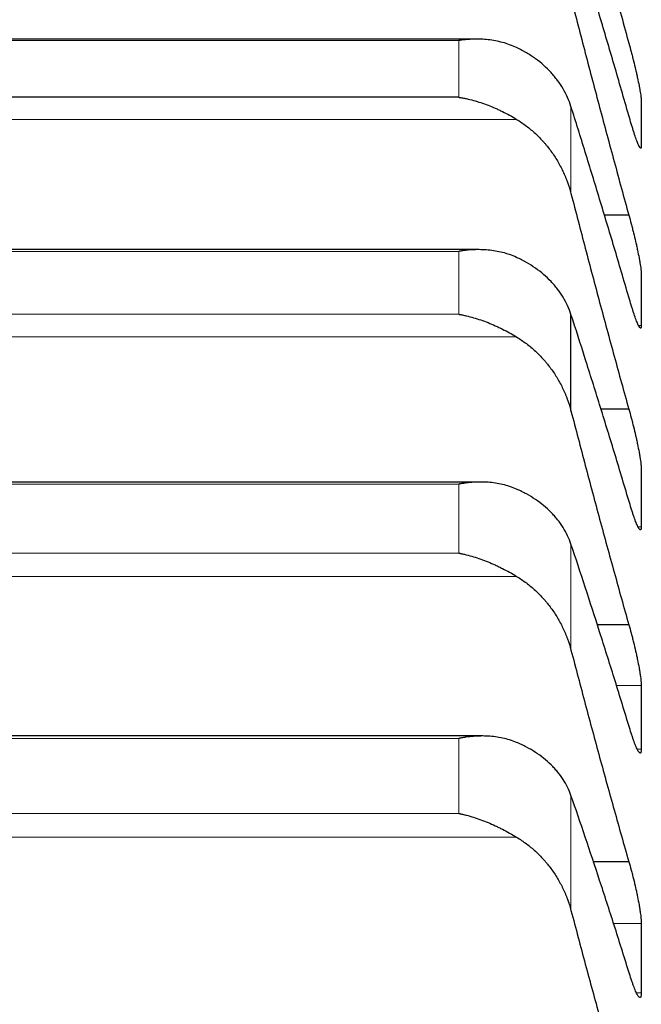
# Model space of a CAD drawing. Header units: inches. Extents: x 0 to 20790, y -12 to 14700.
# Tile 172 of 256: x 7785 to 7812, y 10500 to 10542. Entities that reach past the tile are written whole.
import ezdxf

# ---------------------------------------------------------------- set-up
doc = ezdxf.new("R2010")
doc.units = ezdxf.units.IN
doc.layers.add('1', color=7, linetype='Continuous', true_color=0xffffff)
doc.layers.add('254', color=7, linetype='Continuous', true_color=0xffffff)
doc.styles.add('latin_extended', font='simplex.shx')
doc.dimstyles.get("Standard").update_dxf_attribs({"dimtxt": 0.18, "dimasz": 0.18, "dimexe": 0.18, "dimexo": 0.0625, "dimgap": 0.09, "dimtad": 0, "dimtih": 1, "dimtoh": 1, "dimdec": 4, "dimzin": 0, "dimdsep": 46, "dimtxsty": 'Standard', "dimcen": 0.09, "dimadec": 0, "dimazin": 0, "dimtfac": 1, "dimtdec": 4, "dimtofl": 0, "dimtmove": 0, "dimatfit": 3, "dimfxl": 1, "dimtolj": 1, "dimtzin": 0, "dimarcsym": 0})

# ---------------------------------------------------------------- blocks, each defined once
blk = doc.blocks.new('_U12')
at = {"layer": '254', "color": 3, "linetype": 'Continuous', "lineweight": 13, "transparency": 16777216}
for p, q in [((1084.956, 11094.092), (1084.956, 8079.946)), ((8069.956, 9257.092), (8069.956, 8079.946)), ((1207.456, 8114.946), (7947.456, 8114.946))]:
    blk.add_line(p, q, dxfattribs=at)
at = {"layer": '254', "color": 3, "transparency": 16777216}
for points in [[(1207.456, 8135.363), (1207.456, 8094.529), (1084.956, 8114.946)], [(7947.456, 8094.529), (7947.456, 8135.363), (8069.956, 8114.946)]]:
    blk.add_solid(points, dxfattribs=at)
at = {"layer": 'Defpoints', "color": 0, "transparency": 16777216}
for p in [(1084.956, 11129.092), (8069.956, 9292.092), (8069.956, 8114.946)]:
    blk.add_point(p, dxfattribs=at)
at = {"layer": '254', "color": 2, "lineweight": 13, "transparency": 16777216, "insert": (4361.622, 8298.696), "char_height": 122.5, "attachment_point": 1, "style": 'latin_extended'}
blk.add_mtext('\\A1;6985', dxfattribs=at)

msp = doc.modelspace()

# ---------------------------------------------------------------- linework, layer by layer
at = {"layer": '1', "color": 2, "linetype": 'Continuous', "lineweight": 25}
for p, q in [((7804.854, 10541.266), (7767.082, 10541.266)), ((7804.1, 10538.763), (7767.812, 10538.763)), ((7811.418, 10533.689), (7810.348, 10533.689)), ((7804.943, 10532.205), (7766.994, 10532.205)), ((7808.929, 10525.262), (7808.929, 10529.413)), ((7811.418, 10525.341), (7810.195, 10525.341)), ((7805.031, 10522.202), (7766.906, 10522.202)), ((7811.418, 10516.059), (7810.034, 10516.059)), ((7805.119, 10511.272), (7766.818, 10511.272)), ((7811.418, 10505.859), (7809.864, 10505.859))]:
    msp.add_line(p, q, dxfattribs=at)
at = {"layer": '1', "color": 110, "linetype": 'Continuous', "lineweight": 13}
for p, q in [((7804.1, 10541.207), (7767.812, 10541.207)), ((7804.1, 10538.763), (7804.1, 10541.207)), ((7808.929, 10534.62), (7808.929, 10538.363)), ((7806.587, 10537.813), (7765.324, 10537.813)), ((7804.1, 10532.132), (7767.812, 10532.132)), ((7804.1, 10529.422), (7804.1, 10532.132)), ((7804.1, 10529.422), (7767.812, 10529.422)), ((7811.953, 10528.937), (7811.839, 10528.937)), ((7806.587, 10528.447), (7765.324, 10528.447)), ((7804.1, 10522.113), (7767.812, 10522.113)), ((7804.1, 10519.142), (7804.1, 10522.113)), ((7811.953, 10520.282), (7811.815, 10520.282)), ((7808.929, 10514.972), (7808.929, 10519.522)), ((7804.1, 10519.142), (7767.812, 10519.142)), ((7806.587, 10518.143), (7765.324, 10518.143)), ((7811.953, 10513.443), (7810.869, 10513.443)), ((7804.1, 10511.166), (7767.812, 10511.166)), ((7804.1, 10507.938), (7804.1, 10511.166)), ((7811.953, 10510.702), (7811.787, 10510.702)), ((7808.929, 10503.765), (7808.929, 10508.708)), ((7804.1, 10507.938), (7767.812, 10507.938)), ((7806.587, 10506.917), (7765.324, 10506.917)), ((7811.953, 10503.204), (7810.736, 10503.204)), ((7811.953, 10500.213), (7811.753, 10500.213))]:
    msp.add_line(p, q, dxfattribs=at)
at = {"layer": '1', "color": 2, "linetype": 'Continuous', "lineweight": 25}
for points in [[(7808.929, 10550.477), (7809.133, 10549.686), (7809.543, 10548.108), (7810.162, 10545.754), (7810.787, 10543.415), (7811.207, 10541.864), (7811.418, 10541.091)], [(7811.418, 10537.98), (7811.207, 10538.714), (7810.787, 10540.165), (7810.162, 10542.286), (7809.543, 10544.355), (7809.133, 10545.697), (7808.929, 10546.36)], [(7808.929, 10543.029), (7809.133, 10542.239), (7809.543, 10540.664), (7810.162, 10538.319), (7810.787, 10535.993), (7811.207, 10534.455), (7811.418, 10533.689)], [(7811.953, 10538.619), (7811.955, 10538.291), (7811.956, 10537.963), (7811.956, 10537.636)], [(7811.418, 10530.164), (7811.207, 10530.886), (7810.787, 10532.31), (7810.162, 10534.389), (7809.543, 10536.41), (7809.133, 10537.719), (7808.929, 10538.363)], [(7811.956, 10537.636), (7811.956, 10537.308), (7811.955, 10536.98), (7811.953, 10536.652)], [(7808.929, 10534.62), (7809.133, 10533.831), (7809.543, 10532.262), (7810.162, 10529.93), (7810.787, 10527.622), (7811.207, 10526.098), (7811.418, 10525.341)], [(7811.953, 10531.165), (7811.955, 10530.794), (7811.956, 10530.422), (7811.956, 10530.051)], [(7811.956, 10530.051), (7811.956, 10529.68), (7811.955, 10529.308), (7811.953, 10528.937)], [(7811.418, 10521.407), (7811.207, 10522.115), (7810.787, 10523.512), (7810.162, 10525.545), (7809.543, 10527.515), (7809.133, 10528.787), (7808.929, 10529.413)], [(7808.929, 10525.262), (7809.133, 10524.477), (7809.543, 10522.915), (7810.162, 10520.601), (7810.787, 10518.314), (7811.207, 10516.807), (7811.418, 10516.059)], [(7811.953, 10522.769), (7811.955, 10522.354), (7811.956, 10521.94), (7811.956, 10521.525)], [(7811.956, 10521.525), (7811.956, 10521.111), (7811.955, 10520.697), (7811.953, 10520.282)], [(7811.418, 10511.723), (7811.207, 10512.417), (7810.787, 10513.783), (7810.162, 10515.766), (7809.543, 10517.683), (7809.133, 10518.917), (7808.929, 10519.522)], [(7808.929, 10514.972), (7809.133, 10514.191), (7809.543, 10512.639), (7810.162, 10510.345), (7810.787, 10508.083), (7811.207, 10506.597), (7811.418, 10505.859)], [(7811.953, 10513.443), (7811.955, 10512.987), (7811.956, 10512.53), (7811.956, 10512.073)], [(7811.956, 10512.073), (7811.956, 10511.616), (7811.955, 10511.159), (7811.953, 10510.702)], [(7811.418, 10501.127), (7811.207, 10501.806), (7810.787, 10503.14), (7810.162, 10505.07), (7809.543, 10506.93), (7809.133, 10508.124), (7808.929, 10508.708)], [(7808.929, 10503.765), (7809.133, 10502.989), (7809.543, 10501.451), (7810.162, 10499.181), (7810.787, 10496.947), (7811.207, 10495.483), (7811.418, 10494.757)], [(7811.953, 10503.204), (7811.955, 10502.705), (7811.956, 10502.207), (7811.956, 10501.708)], [(7811.956, 10501.708), (7811.956, 10501.21), (7811.955, 10500.711), (7811.953, 10500.213)]]:
    msp.add_open_spline(points, degree=3, dxfattribs=at)
for points, knots in [([(7806.587, 10540.901), (7806.488, 10540.948), (7806.387, 10540.99), (7806.186, 10541.063), (7806.085, 10541.095), (7805.881, 10541.15), (7805.778, 10541.173), (7805.572, 10541.212), (7805.468, 10541.227), (7805.258, 10541.251), (7805.153, 10541.258), (7804.943, 10541.267), (7804.838, 10541.267), (7804.628, 10541.262), (7804.523, 10541.255), (7804.364, 10541.241), (7804.285, 10541.233), (7804.193, 10541.221), (7804.146, 10541.214), (7804.126, 10541.211), (7804.113, 10541.209), (7804.106, 10541.208), (7804.1, 10541.207)], [0, 0, 0, 0, 0.125, 0.125, 0.25, 0.25, 0.375, 0.375, 0.5, 0.5, 0.625, 0.625, 0.75, 0.75, 0.875, 0.875, 0.9375, 0.96875, 0.984375, 0.992187, 0.992187, 1, 1, 1, 1]), ([(7808.929, 10538.363), (7808.887, 10538.498), (7808.837, 10538.629), (7808.722, 10538.886), (7808.593, 10539.136), (7808.436, 10539.375), (7808.306, 10539.549), (7808.261, 10539.606), (7808.191, 10539.691), (7808.167, 10539.719), (7808.119, 10539.775), (7808.094, 10539.802), (7807.969, 10539.938), (7807.758, 10540.145), (7807.523, 10540.334), (7807.276, 10540.513), (7807.146, 10540.598), (7806.976, 10540.698), (7806.942, 10540.718), (7806.873, 10540.756), (7806.768, 10540.813), (7806.66, 10540.867), (7806.587, 10540.901)], [0, 0, 0, 0, 0.125, 0.125, 0.25, 0.375, 0.375, 0.4375, 0.4375, 0.46875, 0.46875, 0.5, 0.5, 0.625, 0.75, 0.75, 0.875, 0.875, 0.90625, 0.90625, 0.9375, 1, 1, 1, 1]), ([(7811.418, 10541.091), (7811.453, 10540.967), (7811.487, 10540.841), (7811.537, 10540.651), (7811.554, 10540.587), (7811.578, 10540.491), (7811.587, 10540.458), (7811.603, 10540.394), (7811.611, 10540.362), (7811.651, 10540.201), (7811.682, 10540.076), (7811.725, 10539.891), (7811.739, 10539.83), (7811.759, 10539.74), (7811.766, 10539.71), (7811.779, 10539.651), (7811.786, 10539.622), (7811.817, 10539.478), (7811.839, 10539.37), (7811.864, 10539.244), (7811.869, 10539.219), (7811.878, 10539.17), (7811.883, 10539.146), (7811.895, 10539.076), (7811.903, 10539.031), (7811.924, 10538.907), (7811.935, 10538.833), (7811.944, 10538.755), (7811.945, 10538.74), (7811.948, 10538.712), (7811.949, 10538.698), (7811.952, 10538.66), (7811.953, 10538.638), (7811.953, 10538.619)], [0, 0, 0, 0, 0.125, 0.125, 0.1875, 0.1875, 0.21875, 0.21875, 0.25, 0.25, 0.375, 0.375, 0.4375, 0.4375, 0.46875, 0.46875, 0.5, 0.5, 0.625, 0.625, 0.65625, 0.65625, 0.6875, 0.6875, 0.75, 0.75, 0.875, 0.875, 0.90625, 0.90625, 0.9375, 0.9375, 1, 1, 1, 1]), ([(7804.1, 10538.763), (7804.103, 10538.763), (7804.106, 10538.762), (7804.113, 10538.761), (7804.116, 10538.761), (7804.126, 10538.759), (7804.146, 10538.756), (7804.193, 10538.748), (7804.285, 10538.732), (7804.364, 10538.716), (7804.522, 10538.682), (7804.627, 10538.656), (7804.941, 10538.571), (7805.149, 10538.503), (7805.46, 10538.383), (7805.564, 10538.341), (7805.719, 10538.272), (7805.771, 10538.249), (7805.875, 10538.2), (7805.927, 10538.175), (7806.082, 10538.099), (7806.184, 10538.045), (7806.387, 10537.933), (7806.487, 10537.874), (7806.587, 10537.813)], [0, 0, 0, 0, 0.003906, 0.003906, 0.007813, 0.007813, 0.015625, 0.03125, 0.0625, 0.125, 0.125, 0.25, 0.25, 0.5, 0.5, 0.625, 0.625, 0.6875, 0.6875, 0.75, 0.75, 0.875, 0.875, 1, 1, 1, 1]), ([(7806.587, 10537.813), (7806.733, 10537.725), (7806.873, 10537.629), (7807.142, 10537.425), (7807.4, 10537.209), (7807.636, 10536.968), (7807.777, 10536.809), (7807.804, 10536.777), (7807.859, 10536.712), (7807.886, 10536.68), (7807.967, 10536.58), (7808.018, 10536.513), (7808.168, 10536.307), (7808.261, 10536.167), (7808.432, 10535.877), (7808.511, 10535.729), (7808.619, 10535.5), (7808.654, 10535.423), (7808.703, 10535.305), (7808.718, 10535.266), (7808.749, 10535.187), (7808.764, 10535.147), (7808.837, 10534.947), (7808.887, 10534.785), (7808.929, 10534.62)], [0, 0, 0, 0, 0.125, 0.125, 0.25, 0.375, 0.375, 0.40625, 0.40625, 0.4375, 0.4375, 0.5, 0.5, 0.625, 0.625, 0.75, 0.75, 0.8125, 0.8125, 0.84375, 0.84375, 0.875, 0.875, 1, 1, 1, 1]), ([(7811.953, 10536.652), (7811.953, 10536.633), (7811.951, 10536.602), (7811.943, 10536.574), (7811.934, 10536.568), (7811.926, 10536.569), (7811.923, 10536.57), (7811.917, 10536.574), (7811.914, 10536.577), (7811.896, 10536.594), (7811.88, 10536.621), (7811.855, 10536.67), (7811.85, 10536.68), (7811.842, 10536.697), (7811.839, 10536.703), (7811.833, 10536.715), (7811.819, 10536.746), (7811.793, 10536.81), (7811.767, 10536.877), (7811.74, 10536.95), (7811.726, 10536.989), (7811.682, 10537.114), (7811.651, 10537.205), (7811.604, 10537.354), (7811.588, 10537.406), (7811.563, 10537.486), (7811.554, 10537.513), (7811.538, 10537.569), (7811.529, 10537.597), (7811.487, 10537.738), (7811.453, 10537.857), (7811.418, 10537.98)], [0, 0, 0, 0, 0.0625, 0.125, 0.1875, 0.1875, 0.21875, 0.21875, 0.25, 0.25, 0.375, 0.375, 0.40625, 0.40625, 0.421875, 0.421875, 0.4375, 0.5, 0.5625, 0.5625, 0.625, 0.625, 0.75, 0.75, 0.8125, 0.8125, 0.84375, 0.84375, 0.875, 0.875, 1, 1, 1, 1]), ([(7811.418, 10533.689), (7811.453, 10533.567), (7811.487, 10533.442), (7811.537, 10533.252), (7811.554, 10533.189), (7811.578, 10533.093), (7811.587, 10533.06), (7811.603, 10532.996), (7811.611, 10532.963), (7811.651, 10532.802), (7811.682, 10532.676), (7811.725, 10532.489), (7811.739, 10532.427), (7811.759, 10532.335), (7811.766, 10532.305), (7811.779, 10532.245), (7811.786, 10532.215), (7811.817, 10532.069), (7811.839, 10531.958), (7811.864, 10531.828), (7811.869, 10531.802), (7811.878, 10531.751), (7811.883, 10531.726), (7811.895, 10531.653), (7811.903, 10531.607), (7811.924, 10531.476), (7811.935, 10531.399), (7811.944, 10531.315), (7811.945, 10531.299), (7811.948, 10531.268), (7811.949, 10531.253), (7811.952, 10531.212), (7811.953, 10531.187), (7811.953, 10531.165)], [0, 0, 0, 0, 0.125, 0.125, 0.1875, 0.1875, 0.21875, 0.21875, 0.25, 0.25, 0.375, 0.375, 0.4375, 0.4375, 0.46875, 0.46875, 0.5, 0.5, 0.625, 0.625, 0.65625, 0.65625, 0.6875, 0.6875, 0.75, 0.75, 0.875, 0.875, 0.90625, 0.90625, 0.9375, 0.9375, 1, 1, 1, 1]), ([(7806.587, 10531.871), (7806.488, 10531.916), (7806.387, 10531.956), (7806.186, 10532.026), (7806.085, 10532.056), (7805.881, 10532.107), (7805.778, 10532.129), (7805.572, 10532.164), (7805.468, 10532.177), (7805.258, 10532.197), (7805.153, 10532.202), (7804.943, 10532.207), (7804.838, 10532.205), (7804.628, 10532.196), (7804.523, 10532.188), (7804.364, 10532.171), (7804.285, 10532.161), (7804.193, 10532.147), (7804.146, 10532.14), (7804.126, 10532.137), (7804.113, 10532.135), (7804.106, 10532.134), (7804.1, 10532.132)], [0, 0, 0, 0, 0.125, 0.125, 0.25, 0.25, 0.375, 0.375, 0.5, 0.5, 0.625, 0.625, 0.75, 0.75, 0.875, 0.875, 0.9375, 0.96875, 0.984375, 0.992187, 0.992187, 1, 1, 1, 1]), ([(7808.929, 10529.413), (7808.887, 10529.543), (7808.837, 10529.671), (7808.722, 10529.92), (7808.593, 10530.163), (7808.436, 10530.394), (7808.306, 10530.563), (7808.261, 10530.618), (7808.191, 10530.7), (7808.167, 10530.728), (7808.119, 10530.781), (7808.094, 10530.808), (7807.969, 10530.939), (7807.758, 10531.14), (7807.523, 10531.322), (7807.276, 10531.495), (7807.146, 10531.578), (7806.976, 10531.674), (7806.942, 10531.693), (7806.873, 10531.731), (7806.768, 10531.786), (7806.66, 10531.838), (7806.587, 10531.871)], [0, 0, 0, 0, 0.125, 0.125, 0.25, 0.375, 0.375, 0.4375, 0.4375, 0.46875, 0.46875, 0.5, 0.5, 0.625, 0.75, 0.75, 0.875, 0.875, 0.90625, 0.90625, 0.9375, 1, 1, 1, 1]), ([(7811.953, 10528.937), (7811.953, 10528.915), (7811.951, 10528.878), (7811.943, 10528.843), (7811.934, 10528.832), (7811.926, 10528.829), (7811.923, 10528.828), (7811.917, 10528.83), (7811.914, 10528.831), (7811.896, 10528.842), (7811.88, 10528.863), (7811.855, 10528.906), (7811.85, 10528.915), (7811.842, 10528.93), (7811.839, 10528.936), (7811.833, 10528.947), (7811.819, 10528.975), (7811.793, 10529.033), (7811.767, 10529.096), (7811.74, 10529.164), (7811.726, 10529.201), (7811.682, 10529.32), (7811.651, 10529.408), (7811.604, 10529.551), (7811.588, 10529.601), (7811.563, 10529.679), (7811.554, 10529.706), (7811.538, 10529.76), (7811.529, 10529.787), (7811.487, 10529.926), (7811.453, 10530.042), (7811.418, 10530.164)], [0, 0, 0, 0, 0.0625, 0.125, 0.1875, 0.1875, 0.21875, 0.21875, 0.25, 0.25, 0.375, 0.375, 0.40625, 0.40625, 0.421875, 0.421875, 0.4375, 0.5, 0.5625, 0.5625, 0.625, 0.625, 0.75, 0.75, 0.8125, 0.8125, 0.84375, 0.84375, 0.875, 0.875, 1, 1, 1, 1]), ([(7804.1, 10529.422), (7804.103, 10529.422), (7804.106, 10529.421), (7804.113, 10529.42), (7804.116, 10529.42), (7804.126, 10529.418), (7804.146, 10529.414), (7804.193, 10529.406), (7804.285, 10529.388), (7804.47, 10529.348), (7804.627, 10529.307), (7804.941, 10529.217), (7805.149, 10529.146), (7805.46, 10529.024), (7805.564, 10528.98), (7805.719, 10528.91), (7805.771, 10528.886), (7805.875, 10528.837), (7805.927, 10528.812), (7806.082, 10528.734), (7806.184, 10528.68), (7806.387, 10528.567), (7806.487, 10528.508), (7806.587, 10528.447)], [0, 0, 0, 0, 0.003906, 0.003906, 0.007813, 0.007813, 0.015625, 0.03125, 0.0625, 0.125, 0.25, 0.25, 0.5, 0.5, 0.625, 0.625, 0.6875, 0.6875, 0.75, 0.75, 0.875, 0.875, 1, 1, 1, 1]), ([(7806.587, 10528.447), (7806.733, 10528.359), (7806.873, 10528.263), (7807.142, 10528.06), (7807.4, 10527.844), (7807.636, 10527.603), (7807.777, 10527.445), (7807.804, 10527.413), (7807.859, 10527.348), (7807.886, 10527.316), (7807.967, 10527.216), (7808.018, 10527.149), (7808.168, 10526.944), (7808.261, 10526.804), (7808.432, 10526.515), (7808.511, 10526.367), (7808.619, 10526.139), (7808.654, 10526.062), (7808.703, 10525.945), (7808.718, 10525.906), (7808.749, 10525.827), (7808.764, 10525.787), (7808.837, 10525.588), (7808.887, 10525.426), (7808.929, 10525.262)], [0, 0, 0, 0, 0.125, 0.125, 0.25, 0.375, 0.375, 0.40625, 0.40625, 0.4375, 0.4375, 0.5, 0.5, 0.625, 0.625, 0.75, 0.75, 0.8125, 0.8125, 0.84375, 0.84375, 0.875, 0.875, 1, 1, 1, 1]), ([(7811.418, 10525.341), (7811.453, 10525.22), (7811.487, 10525.097), (7811.537, 10524.908), (7811.554, 10524.845), (7811.578, 10524.749), (7811.587, 10524.717), (7811.603, 10524.652), (7811.611, 10524.62), (7811.651, 10524.458), (7811.682, 10524.331), (7811.725, 10524.142), (7811.739, 10524.08), (7811.759, 10523.987), (7811.766, 10523.956), (7811.779, 10523.895), (7811.786, 10523.865), (7811.817, 10523.716), (7811.839, 10523.602), (7811.864, 10523.468), (7811.869, 10523.442), (7811.878, 10523.389), (7811.883, 10523.363), (7811.895, 10523.288), (7811.903, 10523.24), (7811.924, 10523.103), (7811.935, 10523.022), (7811.944, 10522.932), (7811.945, 10522.914), (7811.948, 10522.881), (7811.949, 10522.865), (7811.952, 10522.82), (7811.953, 10522.793), (7811.953, 10522.769)], [0, 0, 0, 0, 0.125, 0.125, 0.1875, 0.1875, 0.21875, 0.21875, 0.25, 0.25, 0.375, 0.375, 0.4375, 0.4375, 0.46875, 0.46875, 0.5, 0.5, 0.625, 0.625, 0.65625, 0.65625, 0.6875, 0.6875, 0.75, 0.75, 0.875, 0.875, 0.90625, 0.90625, 0.9375, 0.9375, 1, 1, 1, 1]), ([(7806.587, 10521.897), (7806.488, 10521.941), (7806.387, 10521.979), (7806.186, 10522.045), (7806.085, 10522.073), (7805.881, 10522.121), (7805.778, 10522.14), (7805.572, 10522.171), (7805.468, 10522.183), (7805.258, 10522.198), (7805.153, 10522.202), (7804.943, 10522.202), (7804.838, 10522.199), (7804.628, 10522.186), (7804.523, 10522.176), (7804.364, 10522.156), (7804.285, 10522.145), (7804.193, 10522.13), (7804.146, 10522.122), (7804.126, 10522.118), (7804.113, 10522.116), (7804.106, 10522.115), (7804.1, 10522.113)], [0, 0, 0, 0, 0.125, 0.125, 0.25, 0.25, 0.375, 0.375, 0.5, 0.5, 0.625, 0.625, 0.75, 0.75, 0.875, 0.875, 0.9375, 0.96875, 0.984375, 0.992188, 0.992188, 1, 1, 1, 1]), ([(7808.929, 10519.522), (7808.887, 10519.649), (7808.837, 10519.772), (7808.722, 10520.013), (7808.593, 10520.248), (7808.436, 10520.472), (7808.306, 10520.635), (7808.261, 10520.688), (7808.191, 10520.768), (7808.167, 10520.794), (7808.119, 10520.846), (7808.094, 10520.871), (7807.969, 10520.998), (7807.758, 10521.192), (7807.523, 10521.368), (7807.276, 10521.535), (7807.146, 10521.614), (7806.976, 10521.707), (7806.942, 10521.726), (7806.873, 10521.762), (7806.768, 10521.815), (7806.66, 10521.865), (7806.587, 10521.897)], [0, 0, 0, 0, 0.125, 0.125, 0.25, 0.375, 0.375, 0.4375, 0.4375, 0.46875, 0.46875, 0.5, 0.5, 0.625, 0.75, 0.75, 0.875, 0.875, 0.90625, 0.90625, 0.9375, 1, 1, 1, 1]), ([(7811.953, 10520.282), (7811.953, 10520.258), (7811.951, 10520.216), (7811.943, 10520.173), (7811.934, 10520.157), (7811.926, 10520.149), (7811.923, 10520.148), (7811.917, 10520.146), (7811.914, 10520.146), (7811.896, 10520.151), (7811.88, 10520.167), (7811.855, 10520.203), (7811.85, 10520.211), (7811.842, 10520.225), (7811.839, 10520.229), (7811.833, 10520.239), (7811.819, 10520.264), (7811.793, 10520.317), (7811.767, 10520.375), (7811.74, 10520.439), (7811.726, 10520.474), (7811.682, 10520.586), (7811.651, 10520.67), (7811.604, 10520.809), (7811.588, 10520.857), (7811.563, 10520.933), (7811.554, 10520.959), (7811.538, 10521.011), (7811.529, 10521.038), (7811.487, 10521.173), (7811.453, 10521.287), (7811.418, 10521.407)], [0, 0, 0, 0, 0.0625, 0.125, 0.1875, 0.1875, 0.21875, 0.21875, 0.25, 0.25, 0.375, 0.375, 0.40625, 0.40625, 0.421875, 0.421875, 0.4375, 0.5, 0.5625, 0.5625, 0.625, 0.625, 0.75, 0.75, 0.8125, 0.8125, 0.84375, 0.84375, 0.875, 0.875, 1, 1, 1, 1]), ([(7804.1, 10519.142), (7804.103, 10519.141), (7804.106, 10519.141), (7804.113, 10519.139), (7804.116, 10519.139), (7804.126, 10519.137), (7804.146, 10519.133), (7804.193, 10519.124), (7804.285, 10519.104), (7804.47, 10519.061), (7804.627, 10519.018), (7804.941, 10518.924), (7805.149, 10518.851), (7805.46, 10518.725), (7805.564, 10518.68), (7805.719, 10518.609), (7805.771, 10518.585), (7805.875, 10518.535), (7805.927, 10518.509), (7806.082, 10518.43), (7806.184, 10518.376), (7806.387, 10518.262), (7806.487, 10518.204), (7806.587, 10518.143)], [0, 0, 0, 0, 0.003906, 0.003906, 0.007813, 0.007813, 0.015625, 0.03125, 0.0625, 0.125, 0.25, 0.25, 0.5, 0.5, 0.625, 0.625, 0.6875, 0.6875, 0.75, 0.75, 0.875, 0.875, 1, 1, 1, 1]), ([(7806.587, 10518.143), (7806.733, 10518.055), (7806.873, 10517.959), (7807.142, 10517.757), (7807.4, 10517.541), (7807.636, 10517.302), (7807.777, 10517.144), (7807.804, 10517.112), (7807.859, 10517.048), (7807.886, 10517.015), (7807.967, 10516.916), (7808.018, 10516.849), (7808.168, 10516.645), (7808.261, 10516.505), (7808.432, 10516.218), (7808.511, 10516.071), (7808.619, 10515.844), (7808.654, 10515.767), (7808.703, 10515.651), (7808.718, 10515.612), (7808.749, 10515.534), (7808.764, 10515.494), (7808.837, 10515.296), (7808.887, 10515.135), (7808.929, 10514.972)], [0, 0, 0, 0, 0.125, 0.125, 0.25, 0.375, 0.375, 0.40625, 0.40625, 0.4375, 0.4375, 0.5, 0.5, 0.625, 0.625, 0.75, 0.75, 0.8125, 0.8125, 0.84375, 0.84375, 0.875, 0.875, 1, 1, 1, 1]), ([(7811.418, 10516.059), (7811.453, 10515.94), (7811.487, 10515.818), (7811.537, 10515.631), (7811.554, 10515.568), (7811.578, 10515.473), (7811.587, 10515.441), (7811.603, 10515.376), (7811.611, 10515.344), (7811.651, 10515.183), (7811.682, 10515.055), (7811.725, 10514.865), (7811.739, 10514.802), (7811.759, 10514.707), (7811.766, 10514.676), (7811.779, 10514.614), (7811.786, 10514.583), (7811.817, 10514.432), (7811.839, 10514.316), (7811.864, 10514.178), (7811.869, 10514.151), (7811.878, 10514.097), (7811.883, 10514.07), (7811.895, 10513.992), (7811.903, 10513.943), (7811.924, 10513.8), (7811.935, 10513.715), (7811.944, 10513.619), (7811.945, 10513.601), (7811.948, 10513.565), (7811.949, 10513.549), (7811.952, 10513.5), (7811.953, 10513.47), (7811.953, 10513.443)], [0, 0, 0, 0, 0.125, 0.125, 0.1875, 0.1875, 0.21875, 0.21875, 0.25, 0.25, 0.375, 0.375, 0.4375, 0.4375, 0.46875, 0.46875, 0.5, 0.5, 0.625, 0.625, 0.65625, 0.65625, 0.6875, 0.6875, 0.75, 0.75, 0.875, 0.875, 0.90625, 0.90625, 0.9375, 0.9375, 1, 1, 1, 1]), ([(7811.953, 10510.702), (7811.953, 10510.676), (7811.951, 10510.629), (7811.943, 10510.578), (7811.934, 10510.557), (7811.926, 10510.545), (7811.923, 10510.542), (7811.917, 10510.538), (7811.914, 10510.537), (7811.896, 10510.535), (7811.88, 10510.546), (7811.855, 10510.576), (7811.85, 10510.582), (7811.842, 10510.594), (7811.839, 10510.598), (7811.833, 10510.606), (7811.819, 10510.628), (7811.793, 10510.676), (7811.767, 10510.729), (7811.74, 10510.788), (7811.726, 10510.821), (7811.682, 10510.927), (7811.651, 10511.007), (7811.604, 10511.14), (7811.588, 10511.187), (7811.563, 10511.26), (7811.554, 10511.285), (7811.538, 10511.336), (7811.529, 10511.362), (7811.487, 10511.493), (7811.453, 10511.605), (7811.418, 10511.723)], [0, 0, 0, 0, 0.0625, 0.125, 0.1875, 0.1875, 0.21875, 0.21875, 0.25, 0.25, 0.375, 0.375, 0.40625, 0.40625, 0.421875, 0.421875, 0.4375, 0.5, 0.5625, 0.5625, 0.625, 0.625, 0.75, 0.75, 0.8125, 0.8125, 0.84375, 0.84375, 0.875, 0.875, 1, 1, 1, 1]), ([(7806.587, 10510.995), (7806.488, 10511.037), (7806.387, 10511.073), (7806.186, 10511.136), (7806.085, 10511.162), (7805.881, 10511.206), (7805.778, 10511.224), (7805.572, 10511.251), (7805.468, 10511.26), (7805.258, 10511.272), (7805.153, 10511.273), (7804.943, 10511.27), (7804.838, 10511.265), (7804.628, 10511.248), (7804.523, 10511.236), (7804.364, 10511.213), (7804.285, 10511.201), (7804.193, 10511.184), (7804.146, 10511.175), (7804.126, 10511.172), (7804.113, 10511.169), (7804.106, 10511.168), (7804.1, 10511.166)], [0, 0, 0, 0, 0.125, 0.125, 0.25, 0.25, 0.375, 0.375, 0.5, 0.5, 0.625, 0.625, 0.75, 0.75, 0.875, 0.875, 0.9375, 0.96875, 0.984375, 0.992187, 0.992187, 1, 1, 1, 1]), ([(7808.929, 10508.708), (7808.887, 10508.83), (7808.837, 10508.95), (7808.722, 10509.182), (7808.593, 10509.409), (7808.436, 10509.624), (7808.306, 10509.781), (7808.261, 10509.833), (7808.191, 10509.909), (7808.167, 10509.934), (7808.119, 10509.984), (7808.094, 10510.009), (7807.969, 10510.131), (7807.758, 10510.318), (7807.523, 10510.487), (7807.276, 10510.648), (7807.146, 10510.724), (7806.976, 10510.813), (7806.942, 10510.831), (7806.873, 10510.866), (7806.768, 10510.916), (7806.66, 10510.965), (7806.587, 10510.995)], [0, 0, 0, 0, 0.125, 0.125, 0.25, 0.375, 0.375, 0.4375, 0.4375, 0.46875, 0.46875, 0.5, 0.5, 0.625, 0.75, 0.75, 0.875, 0.875, 0.90625, 0.90625, 0.9375, 1, 1, 1, 1]), ([(7804.1, 10507.938), (7804.103, 10507.937), (7804.106, 10507.937), (7804.113, 10507.935), (7804.116, 10507.935), (7804.126, 10507.933), (7804.146, 10507.928), (7804.193, 10507.918), (7804.285, 10507.897), (7804.47, 10507.852), (7804.627, 10507.807), (7804.941, 10507.708), (7805.149, 10507.632), (7805.46, 10507.503), (7805.564, 10507.458), (7805.719, 10507.385), (7805.771, 10507.361), (7805.875, 10507.31), (7805.927, 10507.284), (7806.082, 10507.205), (7806.184, 10507.15), (7806.387, 10507.036), (7806.487, 10506.977), (7806.587, 10506.917)], [0, 0, 0, 0, 0.003906, 0.003906, 0.007812, 0.007812, 0.015625, 0.03125, 0.0625, 0.125, 0.25, 0.25, 0.5, 0.5, 0.625, 0.625, 0.6875, 0.6875, 0.75, 0.75, 0.875, 0.875, 1, 1, 1, 1]), ([(7806.587, 10506.917), (7806.733, 10506.829), (7806.873, 10506.734), (7807.142, 10506.533), (7807.4, 10506.318), (7807.636, 10506.08), (7807.777, 10505.923), (7807.804, 10505.892), (7807.859, 10505.827), (7807.886, 10505.795), (7807.967, 10505.696), (7808.018, 10505.63), (7808.168, 10505.427), (7808.261, 10505.288), (7808.432, 10505.003), (7808.511, 10504.856), (7808.619, 10504.631), (7808.654, 10504.555), (7808.703, 10504.439), (7808.718, 10504.4), (7808.749, 10504.322), (7808.764, 10504.283), (7808.837, 10504.086), (7808.887, 10503.926), (7808.929, 10503.765)], [0, 0, 0, 0, 0.125, 0.125, 0.25, 0.375, 0.375, 0.40625, 0.40625, 0.4375, 0.4375, 0.5, 0.5, 0.625, 0.625, 0.75, 0.75, 0.8125, 0.8125, 0.84375, 0.84375, 0.875, 0.875, 1, 1, 1, 1]), ([(7811.418, 10505.859), (7811.453, 10505.742), (7811.487, 10505.622), (7811.537, 10505.437), (7811.554, 10505.374), (7811.578, 10505.279), (7811.587, 10505.247), (7811.603, 10505.183), (7811.611, 10505.151), (7811.651, 10504.99), (7811.682, 10504.862), (7811.725, 10504.67), (7811.739, 10504.607), (7811.759, 10504.512), (7811.766, 10504.48), (7811.779, 10504.417), (7811.786, 10504.386), (7811.817, 10504.233), (7811.839, 10504.114), (7811.864, 10503.973), (7811.869, 10503.945), (7811.878, 10503.89), (7811.883, 10503.862), (7811.895, 10503.782), (7811.903, 10503.73), (7811.924, 10503.583), (7811.935, 10503.493), (7811.944, 10503.393), (7811.945, 10503.373), (7811.948, 10503.335), (7811.949, 10503.317), (7811.952, 10503.265), (7811.953, 10503.233), (7811.953, 10503.204)], [0, 0, 0, 0, 0.125, 0.125, 0.1875, 0.1875, 0.21875, 0.21875, 0.25, 0.25, 0.375, 0.375, 0.4375, 0.4375, 0.46875, 0.46875, 0.5, 0.5, 0.625, 0.625, 0.65625, 0.65625, 0.6875, 0.6875, 0.75, 0.75, 0.875, 0.875, 0.90625, 0.90625, 0.9375, 0.9375, 1, 1, 1, 1]), ([(7811.953, 10500.213), (7811.953, 10500.184), (7811.951, 10500.132), (7811.943, 10500.073), (7811.934, 10500.047), (7811.926, 10500.032), (7811.923, 10500.027), (7811.917, 10500.021), (7811.914, 10500.018), (7811.896, 10500.009), (7811.88, 10500.015), (7811.855, 10500.038), (7811.85, 10500.044), (7811.842, 10500.053), (7811.839, 10500.057), (7811.833, 10500.064), (7811.819, 10500.082), (7811.793, 10500.124), (7811.767, 10500.173), (7811.74, 10500.228), (7811.726, 10500.258), (7811.682, 10500.358), (7811.651, 10500.433), (7811.604, 10500.561), (7811.588, 10500.606), (7811.563, 10500.676), (7811.554, 10500.701), (7811.538, 10500.75), (7811.529, 10500.775), (7811.487, 10500.903), (7811.453, 10501.012), (7811.418, 10501.127)], [0, 0, 0, 0, 0.0625, 0.125, 0.1875, 0.1875, 0.21875, 0.21875, 0.25, 0.25, 0.375, 0.375, 0.40625, 0.40625, 0.421875, 0.421875, 0.4375, 0.5, 0.5625, 0.5625, 0.625, 0.625, 0.75, 0.75, 0.8125, 0.8125, 0.84375, 0.84375, 0.875, 0.875, 1, 1, 1, 1])]:
    msp.add_open_spline(points, degree=3, knots=knots, dxfattribs=at)

# ---------------------------------------------------------------- dimensions: what is measured, and where the dimension line sits
at = {"layer": '254', "color": 2, "linetype": 'Continuous', "lineweight": 13}
dim = msp.add_linear_dim(base=(8069.956, 8114.946), p1=(1084.956, 11129.092), p2=(8069.956, 9292.092), dimstyle='Standard', override={"dimscale": 35, "dimtxt": 3.5, "dimasz": 3.5, "dimexe": 1, "dimexo": 1, "dimgap": 1.75, "dimtad": 1, "dimtih": 1, "dimtoh": 0, "dimdec": 2, "dimlfac": 1, "dimzin": 8, "dimdsep": 46, "dimlunit": 2, "dimtxsty": 'latin_extended', "dimsah": 1, "dimse1": 0, "dimse2": 0, "dimsd1": 0, "dimsd2": 0, "dimclrd": 3, "dimclre": 3, "dimclrt": 2, "dimtol": 0, "dimtm": -0.1, "dimtfac": 0.714286, "dimtdec": 3, "dimtofl": 1, "dimtmove": 0, "dimtzin": 8, "dimlwd": 13, "dimlwe": 13}, dxfattribs=at)
dim.commit()
dim.dimension.update_dxf_attribs({"geometry": '_U12', "text_midpoint": (4577.456, 8114.946), "dimtype": 160})

doc.saveas('drawing.dxf')
